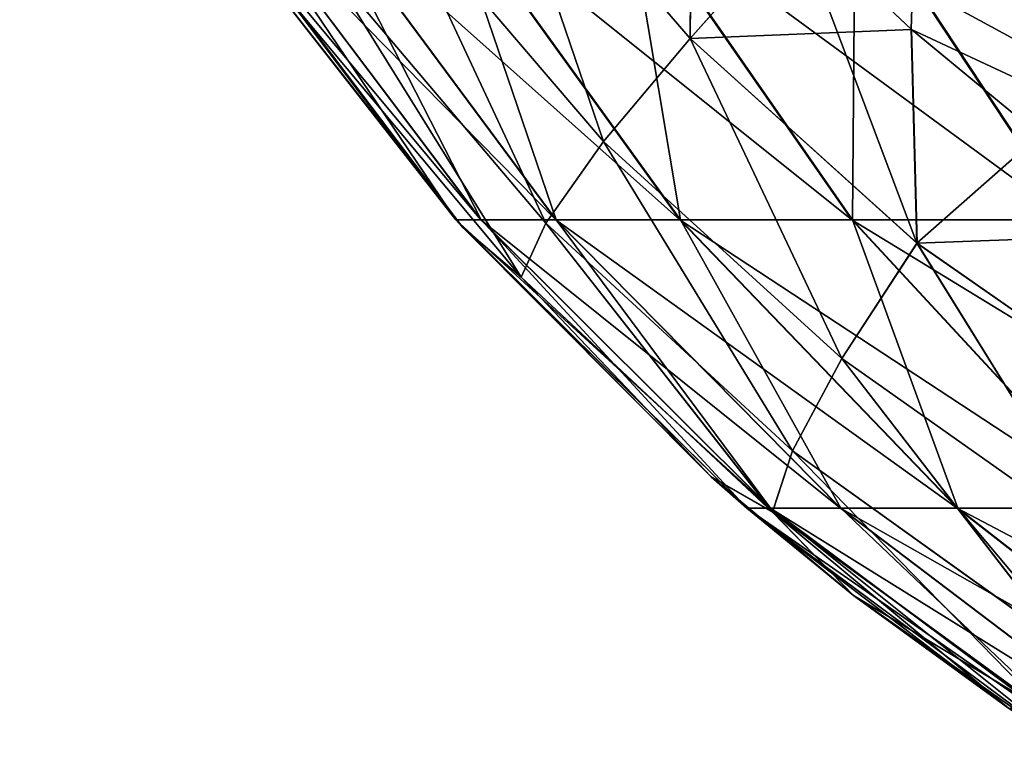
# Model space of a CAD drawing. Header units: millimetres. Extents: x -44.7 to 52.5, y -25.6 to 0.
# Tile 1 of 256: x -38.9 to -37.7, y -24.4 to -23.4. Entities that reach past the tile are written whole.
import ezdxf

# ---------------------------------------------------------------- set-up
doc = ezdxf.new("R2010")
doc.units = ezdxf.units.MM
doc.header["$LTSCALE"] = 65.185185
for name, color, linetype in [('183', 7, 'CONTINUOUS'), ('185', 7, 'CONTINUOUS'), ('20', 7, 'CONTINUOUS'), ('21', 7, 'CONTINUOUS'), ('22', 7, 'CONTINUOUS'), ('78', 7, 'CONTINUOUS'), ('86', 7, 'CONTINUOUS')]:
    doc.layers.add(name, color=color, linetype=linetype)

msp = doc.modelspace()

# ---------------------------------------------------------------- linework, layer by layer
at = {"layer": '183', "linetype": 'Continuous'}
for points in [[(-38.1805, -23.5991, -14.294), (-38.3316, -23.1563, -14.2475), (-38.4588, -23.2735, -14.3935), (-38.1805, -23.5991, -14.294)], [(-38.0667, -23.4634, -14.1528), (-38.0642, -23.1586, -14.1164), (-38.3316, -23.1563, -14.2475), (-38.0667, -23.4634, -14.1528)], [(-38.0667, -23.4634, -14.1528), (-38.3316, -23.1563, -14.2475), (-38.1805, -23.5991, -14.294), (-38.0667, -23.4634, -14.1528)], [(-37.9281, -23.3075, -14.0677), (-38.0642, -23.1586, -14.1164), (-38.0667, -23.4634, -14.1528), (-37.9281, -23.3075, -14.0677)], [(-38.2566, -23.7067, -14.4786), (-38.4588, -23.2735, -14.3935), (-38.5447, -23.3659, -14.5815), (-38.2566, -23.7067, -14.4786)], [(-38.1805, -23.5991, -14.294), (-38.4588, -23.2735, -14.3935), (-38.2566, -23.7067, -14.4786), (-38.1805, -23.5991, -14.294)], [(-37.7679, -23.7328, -14.0456), (-37.9281, -23.3075, -14.0677), (-38.0667, -23.4634, -14.1528), (-37.7679, -23.7328, -14.0456)], [(-37.7756, -23.4513, -14.013), (-37.9281, -23.3075, -14.0677), (-37.7679, -23.7328, -14.0456), (-37.7756, -23.4513, -14.013)], [(-38.2889, -23.7776, -14.6918), (-38.5447, -23.3659, -14.5815), (-38.5825, -23.4263, -14.7967), (-38.2889, -23.7776, -14.6918)], [(-38.2566, -23.7067, -14.4786), (-38.5447, -23.3659, -14.5815), (-38.2889, -23.7776, -14.6918), (-38.2566, -23.7067, -14.4786)], [(-38.6322, -23.373, -14.9342), (-38.3662, -23.7119, -14.8593), (-38.5825, -23.4263, -14.7967), (-38.6322, -23.373, -14.9342)], [(-38.3662, -23.7119, -14.8593), (-38.2889, -23.7776, -14.6918), (-38.5825, -23.4263, -14.7967), (-38.3662, -23.7119, -14.8593)], [(-37.6068, -23.5906, -13.9523), (-37.7756, -23.4513, -14.013), (-37.7679, -23.7328, -14.0456), (-37.6068, -23.5906, -13.9523)], [(-37.8668, -23.885, -14.1814), (-38.0667, -23.4634, -14.1528), (-38.1805, -23.5991, -14.294), (-37.8668, -23.885, -14.1814)], [(-37.7679, -23.7328, -14.0456), (-38.0667, -23.4634, -14.1528), (-37.8668, -23.885, -14.1814), (-37.7679, -23.7328, -14.0456)], [(-37.4402, -23.9611, -13.9276), (-37.6068, -23.5906, -13.9523), (-37.7679, -23.7328, -14.0456), (-37.4402, -23.9611, -13.9276)], [(-37.9319, -24.0062, -14.362), (-38.1805, -23.5991, -14.294), (-38.2566, -23.7067, -14.4786), (-37.9319, -24.0062, -14.362)], [(-37.8668, -23.885, -14.1814), (-38.1805, -23.5991, -14.294), (-37.9319, -24.0062, -14.362), (-37.8668, -23.885, -14.1814)], [(-37.9579, -24.0869, -14.573), (-38.2566, -23.7067, -14.4786), (-38.2889, -23.7776, -14.6918), (-37.9579, -24.0869, -14.573)], [(-37.9319, -24.0062, -14.362), (-38.2566, -23.7067, -14.4786), (-37.9579, -24.0869, -14.573), (-37.9319, -24.0062, -14.362)], [(-38.3662, -23.7119, -14.8593), (-38.0393, -24.0403, -14.7668), (-38.2889, -23.7776, -14.6918), (-38.3662, -23.7119, -14.8593)], [(-37.523, -24.1277, -14.0577), (-37.7679, -23.7328, -14.0456), (-37.8668, -23.885, -14.1814), (-37.523, -24.1277, -14.0577)], [(-37.4402, -23.9611, -13.9276), (-37.7679, -23.7328, -14.0456), (-37.523, -24.1277, -14.0577), (-37.4402, -23.9611, -13.9276)], [(-38.0393, -24.0403, -14.7668), (-37.9579, -24.0869, -14.573), (-38.2889, -23.7776, -14.6918), (-38.0393, -24.0403, -14.7668)], [(-37.5762, -24.2611, -14.234), (-37.8668, -23.885, -14.1814), (-37.9319, -24.0062, -14.362), (-37.5762, -24.2611, -14.234)], [(-37.523, -24.1277, -14.0577), (-37.8668, -23.885, -14.1814), (-37.5762, -24.2611, -14.234), (-37.523, -24.1277, -14.0577)], [(-37.5954, -24.3509, -14.4426), (-37.9319, -24.0062, -14.362), (-37.9579, -24.0869, -14.573), (-37.5954, -24.3509, -14.4426)], [(-37.5762, -24.2611, -14.234), (-37.9319, -24.0062, -14.362), (-37.5954, -24.3509, -14.4426), (-37.5762, -24.2611, -14.234)], [(-38.0393, -24.0403, -14.7668), (-37.8517, -24.1965, -14.7136), (-37.9579, -24.0869, -14.573), (-38.0393, -24.0403, -14.7668)], [(-37.8517, -24.1965, -14.7136), (-37.6475, -24.3451, -14.6556), (-37.9579, -24.0869, -14.573), (-37.8517, -24.1965, -14.7136)], [(-37.6475, -24.3451, -14.6556), (-37.5954, -24.3509, -14.4426), (-37.9579, -24.0869, -14.573), (-37.6475, -24.3451, -14.6556)]]:
    msp.add_3dface(points, dxfattribs=at)
at = {"layer": '185', "linetype": 'Continuous'}
for points in [[(-38.4588, -23.2735, 14.3935), (-38.3316, -23.1563, 14.2475), (-38.1805, -23.5992, 14.294), (-38.4588, -23.2735, 14.3935)], [(-38.3316, -23.1563, 14.2475), (-38.0639, -23.159, 14.1163), (-38.0667, -23.4635, 14.1528), (-38.3316, -23.1563, 14.2475)], [(-38.3316, -23.1563, 14.2475), (-38.0667, -23.4635, 14.1528), (-38.1805, -23.5992, 14.294), (-38.3316, -23.1563, 14.2475)], [(-38.0639, -23.159, 14.1163), (-37.9277, -23.3078, 14.0675), (-38.0667, -23.4635, 14.1528), (-38.0639, -23.159, 14.1163)], [(-38.5447, -23.3659, 14.5815), (-38.4588, -23.2735, 14.3935), (-38.2566, -23.7067, 14.4786), (-38.5447, -23.3659, 14.5815)], [(-38.4588, -23.2735, 14.3935), (-38.1805, -23.5992, 14.294), (-38.2566, -23.7067, 14.4786), (-38.4588, -23.2735, 14.3935)], [(-37.9277, -23.3078, 14.0675), (-37.7753, -23.4515, 14.0129), (-38.0667, -23.4635, 14.1528), (-37.9277, -23.3078, 14.0675)], [(-38.5825, -23.4263, 14.7967), (-38.5447, -23.3659, 14.5815), (-38.2888, -23.7776, 14.6917), (-38.5825, -23.4263, 14.7967)], [(-38.5447, -23.3659, 14.5815), (-38.2566, -23.7067, 14.4786), (-38.2888, -23.7776, 14.6917), (-38.5447, -23.3659, 14.5815)], [(-38.3658, -23.7124, 14.8592), (-38.6318, -23.3736, 14.9341), (-38.5825, -23.4263, 14.7967), (-38.3658, -23.7124, 14.8592)], [(-38.3658, -23.7124, 14.8592), (-38.5825, -23.4263, 14.7967), (-38.2888, -23.7776, 14.6917), (-38.3658, -23.7124, 14.8592)], [(-38.0667, -23.4635, 14.1528), (-37.7753, -23.4515, 14.0129), (-37.7678, -23.7328, 14.0456), (-38.0667, -23.4635, 14.1528)], [(-37.7753, -23.4515, 14.0129), (-37.6066, -23.5907, 13.9522), (-37.7678, -23.7328, 14.0456), (-37.7753, -23.4515, 14.0129)], [(-38.1805, -23.5992, 14.294), (-38.0667, -23.4635, 14.1528), (-37.8667, -23.885, 14.1814), (-38.1805, -23.5992, 14.294)], [(-38.0667, -23.4635, 14.1528), (-37.7678, -23.7328, 14.0456), (-37.8667, -23.885, 14.1814), (-38.0667, -23.4635, 14.1528)], [(-37.6066, -23.5907, 13.9522), (-37.4217, -23.7203, 13.8856), (-37.7678, -23.7328, 14.0456), (-37.6066, -23.5907, 13.9522)], [(-38.2566, -23.7067, 14.4786), (-38.1805, -23.5992, 14.294), (-37.9319, -24.0063, 14.362), (-38.2566, -23.7067, 14.4786)], [(-38.1805, -23.5992, 14.294), (-37.8667, -23.885, 14.1814), (-37.9319, -24.0063, 14.362), (-38.1805, -23.5992, 14.294)], [(-38.2888, -23.7776, 14.6917), (-38.2566, -23.7067, 14.4786), (-37.9579, -24.087, 14.573), (-38.2888, -23.7776, 14.6917)], [(-38.2566, -23.7067, 14.4786), (-37.9319, -24.0063, 14.362), (-37.9579, -24.087, 14.573), (-38.2566, -23.7067, 14.4786)], [(-38.0389, -24.0406, 14.7667), (-38.3658, -23.7124, 14.8592), (-38.2888, -23.7776, 14.6917), (-38.0389, -24.0406, 14.7667)], [(-37.7678, -23.7328, 14.0456), (-37.4217, -23.7203, 13.8856), (-37.4402, -23.9611, 13.9276), (-37.7678, -23.7328, 14.0456)], [(-37.8667, -23.885, 14.1814), (-37.7678, -23.7328, 14.0456), (-37.523, -24.1277, 14.0577), (-37.8667, -23.885, 14.1814)], [(-37.7678, -23.7328, 14.0456), (-37.4402, -23.9611, 13.9276), (-37.523, -24.1277, 14.0577), (-37.7678, -23.7328, 14.0456)], [(-38.0389, -24.0406, 14.7667), (-38.2888, -23.7776, 14.6917), (-37.9579, -24.087, 14.573), (-38.0389, -24.0406, 14.7667)], [(-37.9319, -24.0063, 14.362), (-37.8667, -23.885, 14.1814), (-37.5762, -24.2612, 14.234), (-37.9319, -24.0063, 14.362)], [(-37.8667, -23.885, 14.1814), (-37.523, -24.1277, 14.0577), (-37.5762, -24.2612, 14.234), (-37.8667, -23.885, 14.1814)], [(-37.9579, -24.087, 14.573), (-37.9319, -24.0063, 14.362), (-37.5954, -24.3509, 14.4425), (-37.9579, -24.087, 14.573)], [(-37.9319, -24.0063, 14.362), (-37.5762, -24.2612, 14.234), (-37.5954, -24.3509, 14.4425), (-37.9319, -24.0063, 14.362)], [(-37.8514, -24.1967, 14.7135), (-38.0389, -24.0406, 14.7667), (-37.9579, -24.087, 14.573), (-37.8514, -24.1967, 14.7135)], [(-37.8514, -24.1967, 14.7135), (-37.9579, -24.087, 14.573), (-37.5954, -24.3509, 14.4425), (-37.8514, -24.1967, 14.7135)], [(-37.6473, -24.3452, 14.6555), (-37.8514, -24.1967, 14.7135), (-37.5954, -24.3509, 14.4425), (-37.6473, -24.3452, 14.6555)]]:
    msp.add_3dface(points, dxfattribs=at)
at = {"layer": '20', "linetype": 'Continuous'}
for points in [[(-38.3748, -23.7021, -20), (-38.7001, -23.2722, -20), (-38.3421, -23.7021, -20.6453), (-38.3748, -23.7021, -20)], [(-38.3421, -23.7021, -20.6453), (-38.7001, -23.2722, -20), (-38.6657, -23.2722, -20.6783), (-38.3421, -23.7021, -20.6453)], [(-38.3421, -23.7021, -20.6453), (-38.6657, -23.2722, -20.6783), (-38.2435, -23.7021, -21.2872), (-38.3421, -23.7021, -20.6453)], [(-38.2435, -23.7021, -21.2872), (-38.6657, -23.2722, -20.6783), (-38.5621, -23.2722, -21.3529), (-38.2435, -23.7021, -21.2872)], [(-38.2435, -23.7021, -21.2872), (-38.5621, -23.2722, -21.3529), (-38.0802, -23.7021, -21.9157), (-38.2435, -23.7021, -21.2872)], [(-38.0802, -23.7021, -21.9157), (-38.5621, -23.2722, -21.3529), (-38.3905, -23.2722, -22.0135), (-38.0802, -23.7021, -21.9157)], [(-38.0802, -23.7021, -21.9157), (-38.3905, -23.2722, -22.0135), (-37.8537, -23.7021, -22.5243), (-38.0802, -23.7021, -21.9157)], [(-37.8537, -23.7021, -22.5243), (-38.3905, -23.2722, -22.0135), (-38.1525, -23.2722, -22.6532), (-37.8537, -23.7021, -22.5243)], [(-37.8537, -23.7021, -22.5243), (-38.1525, -23.2722, -22.6532), (-37.5665, -23.7021, -23.1068), (-37.8537, -23.7021, -22.5243)], [(-37.5665, -23.7021, -23.1068), (-38.1525, -23.2722, -22.6532), (-37.8506, -23.2722, -23.2653), (-37.5665, -23.7021, -23.1068)], [(-37.5665, -23.7021, -23.1068), (-37.8506, -23.2722, -23.2653), (-37.2219, -23.7021, -23.6564), (-37.5665, -23.7021, -23.1068)], [(-37.2219, -23.7021, -23.6564), (-37.8506, -23.2722, -23.2653), (-37.4884, -23.2722, -23.843), (-37.2219, -23.7021, -23.6564)], [(-37.9919, -24.0817, -20), (-38.3748, -23.7021, -20), (-37.9611, -24.0817, -20.6066), (-37.9919, -24.0817, -20)], [(-37.9611, -24.0817, -20.6066), (-38.3748, -23.7021, -20), (-38.3421, -23.7021, -20.6453), (-37.9611, -24.0817, -20.6066)], [(-37.9611, -24.0817, -20.6066), (-38.3421, -23.7021, -20.6453), (-37.8685, -24.0817, -21.2099), (-37.9611, -24.0817, -20.6066)], [(-37.8685, -24.0817, -21.2099), (-38.3421, -23.7021, -20.6453), (-38.2435, -23.7021, -21.2872), (-37.8685, -24.0817, -21.2099)], [(-37.8685, -24.0817, -21.2099), (-38.2435, -23.7021, -21.2872), (-37.7149, -24.0817, -21.8006), (-37.8685, -24.0817, -21.2099)], [(-37.7149, -24.0817, -21.8006), (-38.2435, -23.7021, -21.2872), (-38.0802, -23.7021, -21.9157), (-37.7149, -24.0817, -21.8006)], [(-37.7149, -24.0817, -21.8006), (-38.0802, -23.7021, -21.9157), (-37.5021, -24.0817, -22.3727), (-37.7149, -24.0817, -21.8006)], [(-37.5021, -24.0817, -22.3727), (-38.0802, -23.7021, -21.9157), (-37.8537, -23.7021, -22.5243), (-37.5021, -24.0817, -22.3727)], [(-37.5021, -24.0817, -22.3727), (-37.8537, -23.7021, -22.5243), (-37.2322, -24.0817, -22.9202), (-37.5021, -24.0817, -22.3727)], [(-37.2322, -24.0817, -22.9202), (-37.8537, -23.7021, -22.5243), (-37.5665, -23.7021, -23.1068), (-37.2322, -24.0817, -22.9202)], [(-37.5591, -24.4033, -20), (-37.9919, -24.0817, -20), (-37.5306, -24.4033, -20.5628), (-37.5591, -24.4033, -20)], [(-37.5306, -24.4033, -20.5628), (-37.9919, -24.0817, -20), (-37.9611, -24.0817, -20.6066), (-37.5306, -24.4033, -20.5628)], [(-37.5306, -24.4033, -20.5628), (-37.9611, -24.0817, -20.6066), (-37.4446, -24.4033, -21.1225), (-37.5306, -24.4033, -20.5628)], [(-37.4446, -24.4033, -21.1225), (-37.9611, -24.0817, -20.6066), (-37.8685, -24.0817, -21.2099), (-37.4446, -24.4033, -21.1225)], [(-37.4446, -24.4033, -21.1225), (-37.8685, -24.0817, -21.2099), (-37.3022, -24.4033, -21.6706), (-37.4446, -24.4033, -21.1225)], [(-37.3022, -24.4033, -21.6706), (-37.8685, -24.0817, -21.2099), (-37.7149, -24.0817, -21.8006), (-37.3022, -24.4033, -21.6706)], [(-37.3022, -24.4033, -21.6706), (-37.7149, -24.0817, -21.8006), (-37.1047, -24.4033, -22.2013), (-37.3022, -24.4033, -21.6706)], [(-37.1047, -24.4033, -22.2013), (-37.7149, -24.0817, -21.8006), (-37.5021, -24.0817, -22.3727), (-37.1047, -24.4033, -22.2013)]]:
    msp.add_3dface(points, dxfattribs=at)
at = {"layer": '21', "linetype": 'Continuous'}
for points in [[(-38.3748, -23.7021, 20), (-38.7002, -23.2722, 20), (-38.6318, -23.3736, 14.9341), (-38.3748, -23.7021, 20)], [(-38.3748, -23.7021, -20), (-38.6322, -23.373, -14.9342), (-38.7001, -23.2722, -20), (-38.3748, -23.7021, -20)], [(-38.3662, -23.7119, -14.8593), (-38.6322, -23.373, -14.9342), (-38.3748, -23.7021, -20), (-38.3662, -23.7119, -14.8593)], [(-38.3658, -23.7124, 14.8592), (-38.3748, -23.7021, 20), (-38.6318, -23.3736, 14.9341), (-38.3658, -23.7124, 14.8592)], [(-37.9919, -24.0817, 20), (-38.3748, -23.7021, 20), (-38.0389, -24.0406, 14.7667), (-37.9919, -24.0817, 20)], [(-38.0389, -24.0406, 14.7667), (-38.3748, -23.7021, 20), (-38.3658, -23.7124, 14.8592), (-38.0389, -24.0406, 14.7667)], [(-37.9919, -24.0817, -20), (-38.3662, -23.7119, -14.8593), (-38.3748, -23.7021, -20), (-37.9919, -24.0817, -20)], [(-38.0393, -24.0403, -14.7668), (-38.3662, -23.7119, -14.8593), (-37.9919, -24.0817, -20), (-38.0393, -24.0403, -14.7668)], [(-37.8517, -24.1965, -14.7136), (-38.0393, -24.0403, -14.7668), (-37.9919, -24.0817, -20), (-37.8517, -24.1965, -14.7136)], [(-37.8514, -24.1967, 14.7135), (-37.9919, -24.0817, 20), (-38.0389, -24.0406, 14.7667), (-37.8514, -24.1967, 14.7135)], [(-37.5591, -24.4033, 20), (-37.9919, -24.0817, 20), (-37.6473, -24.3452, 14.6555), (-37.5591, -24.4033, 20)], [(-37.6473, -24.3452, 14.6555), (-37.9919, -24.0817, 20), (-37.8514, -24.1967, 14.7135), (-37.6473, -24.3452, 14.6555)], [(-37.5591, -24.4033, -20), (-37.8517, -24.1965, -14.7136), (-37.9919, -24.0817, -20), (-37.5591, -24.4033, -20)], [(-37.6475, -24.3451, -14.6556), (-37.8517, -24.1965, -14.7136), (-37.5591, -24.4033, -20), (-37.6475, -24.3451, -14.6556)]]:
    msp.add_3dface(points, dxfattribs=at)
at = {"layer": '22', "linetype": 'Continuous'}
for points in [[(-38.3748, -23.7021, 20), (-38.6655, -23.2722, 20.681), (-38.7002, -23.2722, 20), (-38.3748, -23.7021, 20)], [(-38.3418, -23.7021, 20.6479), (-38.5616, -23.2722, 21.3556), (-38.6655, -23.2722, 20.681), (-38.3418, -23.7021, 20.6479)], [(-38.3418, -23.7021, 20.6479), (-38.6655, -23.2722, 20.681), (-38.3748, -23.7021, 20), (-38.3418, -23.7021, 20.6479)], [(-38.243, -23.7021, 21.2897), (-38.3896, -23.2722, 22.0161), (-38.5616, -23.2722, 21.3556), (-38.243, -23.7021, 21.2897)], [(-38.243, -23.7021, 21.2897), (-38.5616, -23.2722, 21.3556), (-38.3418, -23.7021, 20.6479), (-38.243, -23.7021, 21.2897)], [(-38.0794, -23.7021, 21.9182), (-38.1514, -23.2722, 22.6557), (-38.3896, -23.2722, 22.0161), (-38.0794, -23.7021, 21.9182)], [(-38.0794, -23.7021, 21.9182), (-38.3896, -23.2722, 22.0161), (-38.243, -23.7021, 21.2897), (-38.0794, -23.7021, 21.9182)], [(-37.8527, -23.7021, 22.5267), (-37.8493, -23.2722, 23.2677), (-38.1514, -23.2722, 22.6557), (-37.8527, -23.7021, 22.5267)], [(-37.8527, -23.7021, 22.5267), (-38.1514, -23.2722, 22.6557), (-38.0794, -23.7021, 21.9182), (-37.8527, -23.7021, 22.5267)], [(-37.5653, -23.7021, 23.109), (-37.8493, -23.2722, 23.2677), (-37.8527, -23.7021, 22.5267), (-37.5653, -23.7021, 23.109)], [(-37.5653, -23.7021, 23.109), (-37.4884, -23.2722, 23.843), (-37.8493, -23.2722, 23.2677), (-37.5653, -23.7021, 23.109)], [(-37.9919, -24.0817, 20), (-38.3418, -23.7021, 20.6479), (-38.3748, -23.7021, 20), (-37.9919, -24.0817, 20)], [(-37.9609, -24.0817, 20.609), (-38.243, -23.7021, 21.2897), (-38.3418, -23.7021, 20.6479), (-37.9609, -24.0817, 20.609)], [(-37.9609, -24.0817, 20.609), (-38.3418, -23.7021, 20.6479), (-37.9919, -24.0817, 20), (-37.9609, -24.0817, 20.609)], [(-37.868, -24.0817, 21.2123), (-38.0794, -23.7021, 21.9182), (-38.243, -23.7021, 21.2897), (-37.868, -24.0817, 21.2123)], [(-37.868, -24.0817, 21.2123), (-38.243, -23.7021, 21.2897), (-37.9609, -24.0817, 20.609), (-37.868, -24.0817, 21.2123)], [(-37.7142, -24.0817, 21.803), (-37.8527, -23.7021, 22.5267), (-38.0794, -23.7021, 21.9182), (-37.7142, -24.0817, 21.803)], [(-37.7142, -24.0817, 21.803), (-38.0794, -23.7021, 21.9182), (-37.868, -24.0817, 21.2123), (-37.7142, -24.0817, 21.803)], [(-37.5011, -24.0817, 22.375), (-37.5653, -23.7021, 23.109), (-37.8527, -23.7021, 22.5267), (-37.5011, -24.0817, 22.375)], [(-37.5011, -24.0817, 22.375), (-37.8527, -23.7021, 22.5267), (-37.7142, -24.0817, 21.803), (-37.5011, -24.0817, 22.375)], [(-37.5591, -24.4033, 20), (-37.9609, -24.0817, 20.609), (-37.9919, -24.0817, 20), (-37.5591, -24.4033, 20)], [(-37.5303, -24.4033, 20.565), (-37.868, -24.0817, 21.2123), (-37.9609, -24.0817, 20.609), (-37.5303, -24.4033, 20.565)], [(-37.5303, -24.4033, 20.565), (-37.9609, -24.0817, 20.609), (-37.5591, -24.4033, 20), (-37.5303, -24.4033, 20.565)], [(-37.4442, -24.4033, 21.1247), (-37.7142, -24.0817, 21.803), (-37.868, -24.0817, 21.2123), (-37.4442, -24.4033, 21.1247)], [(-37.4442, -24.4033, 21.1247), (-37.868, -24.0817, 21.2123), (-37.5303, -24.4033, 20.565), (-37.4442, -24.4033, 21.1247)], [(-37.3015, -24.4033, 21.6727), (-37.5011, -24.0817, 22.375), (-37.7142, -24.0817, 21.803), (-37.3015, -24.4033, 21.6727)], [(-37.3015, -24.4033, 21.6727), (-37.7142, -24.0817, 21.803), (-37.4442, -24.4033, 21.1247), (-37.3015, -24.4033, 21.6727)]]:
    msp.add_3dface(points, dxfattribs=at)
at = {"layer": '78', "linetype": 'Continuous'}
for points in [[(-36.9974, -2.8, 13.6147), (-36.978, -23.8232, 13.7247), (-38.9492, -2.8, 14.325), (-36.9974, -2.8, 13.6147)], [(-38.9492, -2.8, 14.325), (-36.978, -23.8232, 13.7247), (-38.7883, -21.2304, 14.3692), (-38.9492, -2.8, 14.325)], [(-38.7883, -21.2304, 14.3692), (-36.978, -23.8232, 13.7247), (-38.7772, -21.465, 14.3665), (-38.7883, -21.2304, 14.3692)], [(-38.7772, -21.465, 14.3665), (-36.978, -23.8232, 13.7247), (-38.7448, -21.7149, 14.3561), (-38.7772, -21.465, 14.3665)], [(-38.7448, -21.7149, 14.3561), (-36.978, -23.8232, 13.7247), (-38.6864, -21.9807, 14.3363), (-38.7448, -21.7149, 14.3561)], [(-38.6864, -21.9807, 14.3363), (-36.978, -23.8232, 13.7247), (-38.5961, -22.2616, 14.305), (-38.6864, -21.9807, 14.3363)], [(-38.5961, -22.2616, 14.305), (-36.978, -23.8232, 13.7247), (-38.4671, -22.5552, 14.2597), (-38.5961, -22.2616, 14.305)], [(-38.4671, -22.5552, 14.2597), (-36.978, -23.8232, 13.7247), (-38.2921, -22.8568, 14.1977), (-38.4671, -22.5552, 14.2597)], [(-38.2921, -22.8568, 14.1977), (-36.978, -23.8232, 13.7247), (-38.0639, -23.159, 14.1163), (-38.2921, -22.8568, 14.1977)], [(-38.0639, -23.159, 14.1163), (-36.978, -23.8232, 13.7247), (-37.9277, -23.3078, 14.0675), (-38.0639, -23.159, 14.1163)], [(-37.9277, -23.3078, 14.0675), (-36.978, -23.8232, 13.7247), (-37.7753, -23.4515, 14.0129), (-37.9277, -23.3078, 14.0675)], [(-37.7753, -23.4515, 14.0129), (-36.978, -23.8232, 13.7247), (-37.6066, -23.5907, 13.9522), (-37.7753, -23.4515, 14.0129)]]:
    msp.add_3dface(points, dxfattribs=at)
at = {"layer": '86', "linetype": 'Continuous'}
for points in [[(-37.7756, -23.4513, -14.013), (-36.9974, -2.8, -13.6147), (-37.9281, -23.3075, -14.0677), (-37.7756, -23.4513, -14.013)], [(-37.6068, -23.5906, -13.9523), (-36.9974, -2.8, -13.6147), (-37.7756, -23.4513, -14.013), (-37.6068, -23.5906, -13.9523)]]:
    msp.add_3dface(points, dxfattribs=at)

doc.saveas('drawing.dxf')
